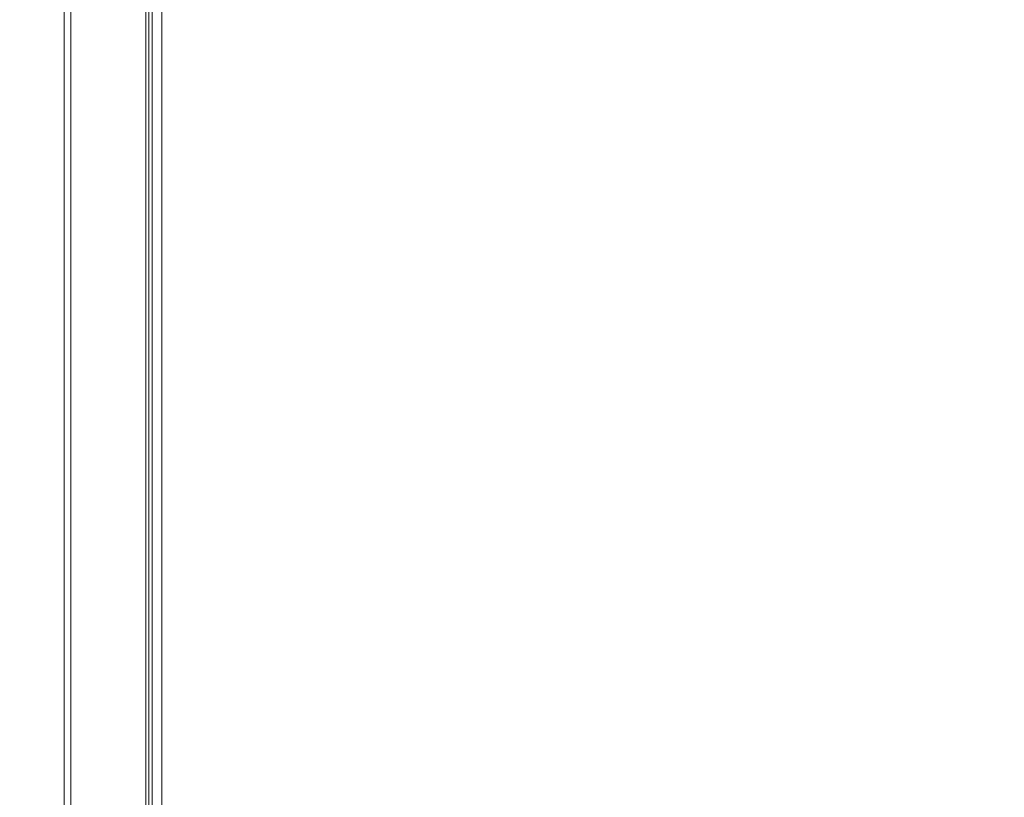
# Model space of a CAD drawing. Header units: millimetres. Extents: x 0 to 841, y 0 to 594.
# Tile 4 of 30: x 127 to 177, y 200 to 239. Entities that reach past the tile are written whole.
import ezdxf

# ---------------------------------------------------------------- set-up
doc = ezdxf.new("R2010")
doc.units = ezdxf.units.MM
doc.linetypes.add('K5LT_THIN', pattern=[0])
doc.layers.add('Системный слой', color=7, linetype='Continuous')
doc.styles.add('KDIMTEXTSTYLE', font='GOST_AU.SHX', dxfattribs={"width": 0.96, "oblique": 15, "height": 5})
doc.dimstyles.new('KDIMSTYLE (1.00)', dxfattribs={"dimtxt": 5, "dimasz": 1, "dimexe": 2, "dimexo": 0, "dimgap": 1, "dimtad": 1, "dimtxsty": 'KDIMTEXTSTYLE', "dimsah": 1, "dimcen": 0, "dimdle": 1, "dimadec": 0, "dimazin": 0, "dimtfac": 0.667, "dimtmove": 0, "dimatfit": 3, "dimfxl": 1, "dimtvp": 1, "dimtolj": 1, "dimtzin": 0, "dimarcsym": 0})

# ---------------------------------------------------------------- blocks, each defined once
blk = doc.blocks.new('KDIMARROW_01')
at = {"layer": 'Системный слой'}
blk.add_hatch(color=0, dxfattribs=at).paths.add_polyline_path([(-5, -0.658), (0, 0), (-5, 0.658), (-4.5, 0)])
at = {"layer": 'Системный слой', "color": 0, "linetype": 'K5LT_THIN', "lineweight": 18}
for p, q in [((-4.5, 0), (-5, 0.658)), ((-5, 0.658), (0, 0)), ((0, 0), (-5, -0.658)), ((-5, -0.658), (-4.5, 0)), ((0, 0), (-1, 0))]:
    blk.add_line(p, q, dxfattribs=at)

msp = doc.modelspace()

# ---------------------------------------------------------------- linework, layer by layer
at = {"layer": 'Системный слой', "color": 7, "linetype": 'K5LT_THIN', "lineweight": 18}
for p, q in [((129.333, 180.942), (129.333, 382.554)), ((129.687, 382.554), (129.687, 180.942)), ((133.5, 181.934), (133.5, 244.129)), ((133.646, 244.093), (133.646, 181.934)), ((133.824, 171.85), (133.824, 243.559)), ((134.324, 243.559), (134.324, 171.85))]:
    msp.add_line(p, q, dxfattribs=at)

# ---------------------------------------------------------------- dimensions: what is measured, and where the dimension line sits
at = {"layer": 'Системный слой', "color": 7}
msp.add_linear_dim(base=(83.04, 456.549), p1=(167.245, 138.549), p2=(177.245, 456.549), angle=90, location=(83.04, 297.549), text='\\H5.0;\\W0.965;\\Q15;\\H5.0;\\W0.965;\\Q15;\\Q15;В', dimstyle='KDIMSTYLE (1.00)', override={"dimexo": 0, "dimblk1": 'KDIMARROW_01', "dimblk2": 'KDIMARROW_01', "dimse1": 0, "dimse2": 0, "dimclrt": 7, "dimtolj": 1}, dxfattribs=at).render()

doc.saveas('drawing.dxf')
